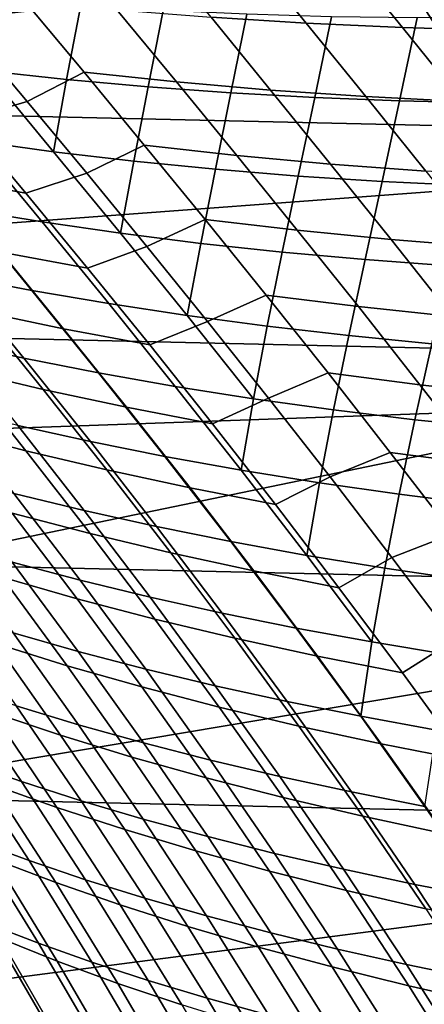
# Model space of a CAD drawing. Header units: metres. Extents: x -28 to 70, y -218 to 27.
# Tile 175 of 246: x 20.58 to 22.53, y 10.08 to 14.82. Entities that reach past the tile are written whole.
import ezdxf

# ---------------------------------------------------------------- set-up
doc = ezdxf.new("R2010")
doc.units = ezdxf.units.M
doc.layers.add('solid_10_261_002_XXX', color=7, linetype='CONTINUOUS')

msp = doc.modelspace()

# ---------------------------------------------------------------- linework, layer by layer
at = {"layer": 'solid_10_261_002_XXX'}
for points in [[(-22.099781, 16.366096, -5), (22.821917, 15.343076, -5), (23.496506, 14.288569, -5), (-22.821917, 15.343076, -5)], [(21.697779, 16.068768), (15.922037, 15.181835), (16.626568, 14.406844), (22.406605, 15.064659)], [(-22.821917, 15.343076, -5), (23.496506, 14.288569, -5), (24.122406, 13.204515, -5), (-23.496506, 14.288569, -5)], [(20.333773, 14.764504, 99.744354), (20.051678, 15.09709, 100.128433), (20.319721, 15.249328, 100.508652), (20.604708, 14.9109, 100.110512)], [(21.502508, 14.830929, 100.330246), (21.218388, 15.175406, 100.725998), (21.676451, 15.14969, 100.80378), (21.960623, 14.802289, 100.408127)], [(21.960623, 14.802289, 100.408127), (21.676451, 15.14969, 100.80378), (22.139482, 15.131412, 100.859985), (22.424004, 14.781182, 100.463669)], [(22.424004, 14.781182, 100.463669), (22.139482, 15.131412, 100.859985), (22.606834, 15.120525, 100.89389), (22.892, 14.767582, 100.496094)], [(22.406605, 15.064659), (16.626568, 14.406844), (17.293161, 13.599475), (23.069176, 14.028984)], [(22.583776, 14.90742, -0.003646), (22.406605, 15.064659), (23.069176, 14.028984)], [(20.422403, 14.572755, 128.523087), (20.80806, 14.53092, 128.376602), (20.875729, 14.888337, 127.816605), (20.484026, 14.919751, 127.946693)], [(20.618158, 14.425867, 99.374374), (20.333773, 14.764504, 99.744354), (20.604708, 14.9109, 100.110512), (20.892048, 14.566725, 99.727417)], [(20.892048, 14.566725, 99.727417), (20.604708, 14.9109, 100.110512), (21.050318, 14.867124, 100.230782), (21.337032, 14.52, 99.849052)], [(20.80806, 14.53092, 128.376602), (21.200071, 14.495576, 128.246994), (21.273012, 14.86344, 127.703445), (20.875729, 14.888337, 127.816605)], [(21.337032, 14.52, 99.849052), (21.050318, 14.867124, 100.230782), (21.502508, 14.830929, 100.330246), (21.788906, 14.480863, 99.949219)], [(21.200071, 14.495576, 128.246994), (21.59794, 14.466743, 128.134842), (21.675388, 14.845067, 127.60778), (21.273012, 14.86344, 127.703445)], [(21.788906, 14.480863, 99.949219), (21.502508, 14.830929, 100.330246), (21.960623, 14.802289, 100.408127), (22.247002, 14.449307, 100.027115)], [(21.59794, 14.466743, 128.134842), (22.001167, 14.444444, 128.040787), (22.082371, 14.833226, 127.53019), (21.675388, 14.845067, 127.60778)], [(22.001167, 14.444444, 128.040787), (22.409256, 14.428701, 127.965408), (22.493467, 14.827926, 127.47126), (22.082371, 14.833226, 127.53019)], [(22.409256, 14.428701, 127.965408), (22.821709, 14.419538, 127.909332), (22.908188, 14.829175, 127.431572), (22.493467, 14.827926, 127.47126)], [(22.247002, 14.449307, 100.027115), (21.960623, 14.802289, 100.408127), (22.424004, 14.781182, 100.463669), (22.710649, 14.425326, 100.081947)], [(22.710649, 14.425326, 100.081947), (22.424004, 14.781182, 100.463669), (22.892, 14.767582, 100.496094), (23.179182, 14.408913, 100.112907)], [(20.317354, 14.337858, 99.049667), (20.025406, 14.682957, 99.422943), (20.333773, 14.764504, 99.744354), (20.618158, 14.425867, 99.374374)], [(20.043585, 14.621038, 128.685806), (20.367292, 14.235906, 129.09523), (20.745758, 14.184101, 128.931885), (20.422403, 14.572755, 128.523087)], [(20.422403, 14.572755, 128.523087), (20.745758, 14.184101, 128.931885), (20.80806, 14.53092, 128.376602)], [(20.904852, 14.080558, 99.017387), (20.618158, 14.425867, 99.374374), (20.892048, 14.566725, 99.727417), (21.181759, 14.21618, 99.358261)], [(21.181759, 14.21618, 99.358261), (20.892048, 14.566725, 99.727417), (21.337032, 14.52, 99.849052), (21.626087, 14.166646, 99.48111)], [(20.745758, 14.184101, 128.931885), (21.13133, 14.138678, 128.785248), (21.200071, 14.495576, 128.246994), (20.80806, 14.53092, 128.376602)], [(21.13133, 14.138678, 128.785248), (21.523516, 14.099685, 128.65593), (21.59794, 14.466743, 128.134842), (21.200071, 14.495576, 128.246994)], [(21.626087, 14.166646, 99.48111), (21.337032, 14.52, 99.849052), (21.788906, 14.480863, 99.949219), (22.077591, 14.124664, 99.581879)], [(21.523516, 14.099685, 128.65593), (21.92181, 14.067156, 128.544601), (22.001167, 14.444444, 128.040787), (21.59794, 14.466743, 128.134842)], [(22.077591, 14.124664, 99.581879), (21.788906, 14.480863, 99.949219), (22.247002, 14.449307, 100.027115), (22.535593, 14.090241, 99.659737)], [(21.92181, 14.067156, 128.544601), (22.325705, 14.041125, 128.451889), (22.409256, 14.428701, 127.965408), (22.001167, 14.444444, 128.040787)], [(22.535593, 14.090241, 99.659737), (22.247002, 14.449307, 100.027115), (22.710649, 14.425326, 100.081947), (22.999413, 14.063385, 99.71386)], [(20.194448, 14.05962, 98.50293), (19.89854, 14.409856, 98.865646), (20.317354, 14.337858, 99.049667), (20.611698, 13.985298, 98.689575)], [(20.611698, 13.985298, 98.689575), (20.317354, 14.337858, 99.049667), (20.618158, 14.425867, 99.374374), (20.904852, 14.080558, 99.017387)], [(22.325705, 14.041125, 128.451889), (22.734695, 14.021626, 128.378433), (22.821709, 14.419538, 127.909332), (22.409256, 14.428701, 127.965408)], [(-23.496506, 14.288569, -5), (24.122406, 13.204515, -5), (24.698545, 12.092615, -5), (-24.122406, 13.204515, -5)], [(19.996363, 14.293963, 129.274582), (20.319609, 13.907811, 129.665237), (20.689816, 13.846791, 129.484756), (20.367292, 14.235906, 129.09523)], [(20.367292, 14.235906, 129.09523), (20.689816, 13.846791, 129.484756), (21.067806, 13.791916, 129.320679), (20.745758, 14.184101, 128.931885)], [(21.193876, 13.727955, 98.672318), (20.904852, 14.080558, 99.017387), (21.181759, 14.21618, 99.358261), (21.473862, 13.858644, 99.001938)], [(21.473862, 13.858644, 99.001938), (21.181759, 14.21618, 99.358261), (21.626087, 14.166646, 99.48111), (21.917494, 13.806479, 99.125885)], [(20.745758, 14.184101, 128.931885), (21.067806, 13.791916, 129.320679), (21.13133, 14.138678, 128.785248)], [(21.917494, 13.806479, 99.125885), (21.626087, 14.166646, 99.48111), (22.077591, 14.124664, 99.581879), (22.36857, 13.761787, 99.227188)], [(21.067806, 13.791916, 129.320679), (21.453146, 13.743319, 129.173706), (21.523516, 14.099685, 128.65593), (21.13133, 14.138678, 128.785248)], [(22.36857, 13.761787, 99.227188), (22.077591, 14.124664, 99.581879), (22.535593, 14.090241, 99.659737), (22.826399, 13.724586, 99.304993)], [(20.908463, 13.624587, 98.341484), (20.611698, 13.985298, 98.689575), (20.904852, 14.080558, 99.017387), (21.193876, 13.727955, 98.672318)], [(21.453146, 13.743319, 129.173706), (21.845335, 13.701056, 129.044525), (21.92181, 14.067156, 128.544601), (21.523516, 14.099685, 128.65593)], [(21.845335, 13.701056, 129.044525), (22.243862, 13.665173, 128.933777), (22.325705, 14.041125, 128.451889), (21.92181, 14.067156, 128.544601)], [(23.069176, 14.028984), (17.293161, 13.599475), (17.920586, 12.761367), (23.683634, 12.964748)], [(20.492748, 13.700916, 98.15242), (20.194448, 14.05962, 98.50293), (20.611698, 13.985298, 98.689575), (20.908463, 13.624587, 98.341484)], [(22.243862, 13.665173, 128.933777), (22.648207, 13.635708, 128.842148), (22.734695, 14.021626, 128.378433), (22.325705, 14.041125, 128.451889)], [(19.957588, 13.974817, 129.86142), (20.280605, 13.586061, 130.235291), (20.641558, 13.516796, 130.037521), (20.319609, 13.907811, 129.665237)], [(20.319609, 13.907811, 129.665237), (20.641558, 13.516796, 130.037521), (21.010921, 13.453378, 129.855789), (20.689816, 13.846791, 129.484756)], [(20.689816, 13.846791, 129.484756), (21.010921, 13.453378, 129.855789), (21.388288, 13.395966, 129.690842), (21.067806, 13.791916, 129.320679)], [(21.485247, 13.367437, 98.338081), (21.193876, 13.727955, 98.672318), (21.473862, 13.858644, 99.001938), (21.768373, 13.493494, 98.657341)], [(21.768373, 13.493494, 98.657341), (21.473862, 13.858644, 99.001938), (21.917494, 13.806479, 99.125885), (22.211269, 13.438914, 98.78231)], [(20.389751, 13.417784, 97.601646), (20.087278, 13.784186, 97.943855), (20.492748, 13.700916, 98.15242), (20.793459, 13.333026, 97.812874)], [(21.067806, 13.791916, 129.320679), (21.388288, 13.395966, 129.690842), (21.453146, 13.743319, 129.173706)], [(22.211269, 13.438914, 98.78231), (21.917494, 13.806479, 99.125885), (22.36857, 13.761787, 99.227188), (22.661854, 13.391686, 98.884117)], [(21.388288, 13.395966, 129.690842), (21.773228, 13.344699, 129.543396), (21.845335, 13.701056, 129.044525), (21.453146, 13.743319, 129.173706)], [(22.661854, 13.391686, 98.884117), (22.36857, 13.761787, 99.227188), (22.826399, 13.724586, 99.304993), (23.119421, 13.35184, 98.961884)], [(20.793459, 13.333026, 97.812874), (20.492748, 13.700916, 98.15242), (20.908463, 13.624587, 98.341484), (21.207666, 13.255036, 98.004204)], [(21.207666, 13.255036, 98.004204), (20.908463, 13.624587, 98.341484), (21.193876, 13.727955, 98.672318), (21.485247, 13.367437, 98.338081)], [(21.773228, 13.344699, 129.543396), (22.16523, 13.299638, 129.414108), (22.243862, 13.665173, 128.933777), (21.845335, 13.701056, 129.044525)], [(19.928474, 13.661014, 130.44838), (20.251499, 13.267753, 130.807404), (20.602234, 13.191367, 130.5923), (20.280605, 13.586061, 130.235291)], [(22.16523, 13.299638, 129.414108), (22.56377, 13.260832, 129.303711), (22.648207, 13.635708, 128.842148), (22.243862, 13.665173, 128.933777)], [(20.280605, 13.586061, 130.235291), (20.602234, 13.191367, 130.5923), (20.961994, 13.120507, 130.392838), (20.641558, 13.516796, 130.037521)], [(20.303797, 13.13334, 97.036545), (19.997093, 13.509109, 97.371498), (20.389751, 13.417784, 97.601646), (20.694511, 13.041119, 97.269554)], [(20.641558, 13.516796, 130.037521), (20.961994, 13.120507, 130.392838), (21.33037, 13.055332, 130.209747), (21.010921, 13.453378, 129.855789)], [(21.010921, 13.453378, 129.855789), (21.33037, 13.055332, 130.209747), (21.706951, 12.996001, 130.043777), (21.388288, 13.395966, 129.690842)], [(21.778975, 12.998388, 98.013611), (21.485247, 13.367437, 98.338081), (21.768373, 13.493494, 98.657341), (22.06531, 13.120111, 98.323349)], [(22.06531, 13.120111, 98.323349), (21.768373, 13.493494, 98.657341), (22.211269, 13.438914, 98.78231), (22.507425, 13.063366, 98.449295)], [(20.694511, 13.041119, 97.269554), (20.389751, 13.417784, 97.601646), (20.793459, 13.333026, 97.812874), (21.096512, 12.955272, 97.483292)], [(22.507425, 13.063366, 98.449295), (22.211269, 13.438914, 98.78231), (22.661854, 13.391686, 98.884117), (22.957449, 13.013817, 98.55162)], [(21.509241, 12.875998, 97.676773), (21.207666, 13.255036, 98.004204), (21.485247, 13.367437, 98.338081), (21.778975, 12.998388, 98.013611)], [(21.388288, 13.395966, 129.690842), (21.706951, 12.996001, 130.043777), (21.773228, 13.344699, 129.543396)], [(21.096512, 12.955272, 97.483292), (20.793459, 13.333026, 97.812874), (21.207666, 13.255036, 98.004204), (21.509241, 12.875998, 97.676773)], [(21.706951, 12.996001, 130.043777), (22.091303, 12.942653, 129.895645), (22.16523, 13.299638, 129.414108), (21.773228, 13.344699, 129.543396)], [(20.251499, 13.267753, 130.807404), (20.572926, 12.867257, 131.150711), (20.92218, 12.790133, 130.933533), (20.602234, 13.191367, 130.5923)], [(22.091303, 12.942653, 129.895645), (22.482903, 12.895351, 129.766068), (22.56377, 13.260832, 129.303711), (22.16523, 13.299638, 129.414108)], [(22.482903, 12.895351, 129.766068), (22.88122, 12.854147, 129.655731), (22.968323, 13.228327, 129.21286), (22.56377, 13.260832, 129.303711)], [(20.235416, 12.844992, 96.457413), (19.924925, 13.231738, 96.785225), (20.303797, 13.13334, 97.036545), (20.612215, 12.746341, 96.711739)], [(-24.122406, 13.204515, -5), (24.698545, 12.092615, -5), (25.223248, 10.956131, -5), (-24.698545, 12.092615, -5)], [(20.602234, 13.191367, 130.5923), (20.92218, 12.790133, 130.933533), (21.280647, 12.718354, 130.7323), (20.961994, 13.120507, 130.392838)], [(20.612215, 12.746341, 96.711739), (20.303797, 13.13334, 97.036545), (20.694511, 13.041119, 97.269554), (21.001078, 12.653659, 96.947441)], [(20.961994, 13.120507, 130.392838), (21.280647, 12.718354, 130.7323), (21.647915, 12.652079, 130.547745), (21.33037, 13.055332, 130.209747)], [(22.074831, 12.620292, 97.698395), (21.778975, 12.998388, 98.013611), (22.06531, 13.120111, 98.323349), (22.364605, 12.737907, 97.999054)], [(22.364605, 12.737907, 97.999054), (22.06531, 13.120111, 98.323349), (22.507425, 13.063366, 98.449295), (22.805899, 12.679284, 98.125969)], [(21.001078, 12.653659, 96.947441), (20.694511, 13.041119, 97.269554), (21.096512, 12.955272, 97.483292), (21.401443, 12.56714, 97.163528)], [(21.33037, 13.055332, 130.209747), (21.647915, 12.652079, 130.547745), (21.706951, 12.996001, 130.043777)], [(22.805899, 12.679284, 98.125969), (22.507425, 13.063366, 98.449295), (22.957449, 13.013817, 98.55162), (23.255293, 12.627665, 98.228836)], [(21.81275, 12.486976, 97.359032), (21.509241, 12.875998, 97.676773), (21.778975, 12.998388, 98.013611), (22.074831, 12.620292, 97.698395)], [(21.647915, 12.652079, 130.547745), (22.023567, 12.591462, 130.380615), (22.091303, 12.942653, 129.895645), (21.706951, 12.996001, 130.043777)], [(23.683634, 12.964748), (17.920586, 12.761367), (18.507654, 11.893956)], [(23.683634, 12.964748), (18.507654, 11.893956), (19.052479, 11.000106), (24.2493, 11.873136)], [(20.233301, 12.949572, 131.383072), (20.554363, 12.541088, 131.713669), (20.892305, 12.458862, 131.478973), (20.572926, 12.867257, 131.150711)], [(21.401443, 12.56714, 97.163528), (21.096512, 12.955272, 97.483292), (21.509241, 12.875998, 97.676773), (21.81275, 12.486976, 97.359032)], [(22.023567, 12.591462, 130.380615), (22.407162, 12.53664, 130.231644), (22.482903, 12.895351, 129.766068), (22.091303, 12.942653, 129.895645)], [(22.407162, 12.53664, 130.231644), (22.798168, 12.487678, 130.101562), (22.88122, 12.854147, 129.655731), (22.482903, 12.895351, 129.766068)], [(20.546888, 12.446047, 96.140038), (20.235416, 12.844992, 96.457413), (20.612215, 12.746341, 96.711739), (20.921745, 12.347606, 96.397163)], [(20.572926, 12.867257, 131.150711), (20.892305, 12.458862, 131.478973), (21.240055, 12.381637, 131.259735), (20.92218, 12.790133, 130.933533)], [(20.92218, 12.790133, 130.933533), (21.240055, 12.381637, 131.259735), (21.597191, 12.309564, 131.056702), (21.280647, 12.718354, 130.7323)], [(20.921745, 12.347606, 96.397163), (20.612215, 12.746341, 96.711739), (21.001078, 12.653659, 96.947441), (21.308876, 12.254914, 96.635361)], [(22.372347, 12.232733, 97.392471), (22.074831, 12.620292, 97.698395), (22.364605, 12.737907, 97.999054), (22.665865, 12.346436, 97.684311)], [(22.665865, 12.346436, 97.684311), (22.364605, 12.737907, 97.999054), (22.805899, 12.679284, 98.125969), (23.106312, 12.286247, 97.812187)], [(21.280647, 12.718354, 130.7323), (21.597191, 12.309564, 131.056702), (21.963289, 12.242792, 130.870636), (21.647915, 12.652079, 130.547745)], [(21.308876, 12.254914, 96.635361), (21.001078, 12.653659, 96.947441), (21.401443, 12.56714, 97.163528), (21.707705, 12.168157, 96.853653)], [(21.647915, 12.652079, 130.547745), (21.963289, 12.242792, 130.870636), (22.023567, 12.591462, 130.380615)], [(20.22665, 12.628163, 131.963089), (20.546961, 12.209647, 132.281754), (20.872871, 12.123445, 132.029831), (20.554363, 12.541088, 131.713669)], [(22.117662, 12.087518, 97.051048), (21.81275, 12.486976, 97.359032), (22.074831, 12.620292, 97.698395), (22.372347, 12.232733, 97.392471)], [(20.498653, 12.13751, 95.55526), (20.184874, 12.550052, 95.864975), (20.546888, 12.446047, 96.140038), (20.858681, 12.034414, 95.833183)], [(21.707705, 12.168157, 96.853653), (21.401443, 12.56714, 97.163528), (21.81275, 12.486976, 97.359032), (22.117662, 12.087518, 97.051048)], [(21.963289, 12.242792, 130.870636), (22.337931, 12.181476, 130.702271), (22.407162, 12.53664, 130.231644), (22.023567, 12.591462, 130.380615)], [(20.554363, 12.541088, 131.713669), (20.872871, 12.123445, 132.029831), (21.209185, 12.0419, 131.792877), (20.892305, 12.458862, 131.478973)], [(22.337931, 12.181476, 130.702271), (22.720663, 12.125742, 130.552338), (22.798168, 12.487678, 130.101562), (22.407162, 12.53664, 130.231644)], [(20.892305, 12.458862, 131.478973), (21.209185, 12.0419, 131.792877), (21.555468, 11.965156, 131.571625), (21.240055, 12.381637, 131.259735)], [(20.858681, 12.034414, 95.833183), (20.546888, 12.446047, 96.140038), (20.921745, 12.347606, 96.397163), (21.231756, 11.936661, 96.092896)], [(21.240055, 12.381637, 131.259735), (21.555468, 11.965156, 131.571625), (21.911293, 11.893355, 131.366821), (21.597191, 12.309564, 131.056702)], [(21.231756, 11.936661, 96.092896), (20.921745, 12.347606, 96.397163), (21.308876, 12.254914, 96.635361), (21.617294, 11.844423, 96.33342)], [(22.671045, 11.835299, 97.095886), (22.372347, 12.232733, 97.392471), (22.665865, 12.346436, 97.684311), (22.968607, 11.945283, 97.379173)], [(20.231884, 12.300364, 132.547882), (20.55085, 11.869931, 132.855133), (20.864075, 11.780821, 132.586441), (20.546961, 12.209647, 132.281754)], [(21.597191, 12.309564, 131.056702), (21.911293, 11.893355, 131.366821), (22.276228, 11.826641, 131.17923), (21.963289, 12.242792, 130.870636)], [(20.467083, 11.818431, 94.958588), (20.152254, 12.245776, 95.260132), (20.498653, 12.13751, 95.55526), (20.811495, 11.711761, 95.256584)], [(21.617294, 11.844423, 96.33342), (21.308876, 12.254914, 96.635361), (21.707705, 12.168157, 96.853653), (22.014711, 11.757875, 96.553749)], [(21.963289, 12.242792, 130.870636), (22.276228, 11.826641, 131.17923), (22.337931, 12.181476, 130.702271)], [(22.423422, 11.677192, 96.752899), (22.117662, 12.087518, 97.051048), (22.372347, 12.232733, 97.392471), (22.671045, 11.835299, 97.095886)], [(20.546961, 12.209647, 132.281754), (20.864075, 11.780821, 132.586441), (21.188309, 11.696034, 132.332153), (20.872871, 12.123445, 132.029831)], [(22.276228, 11.826641, 131.17923), (22.649839, 11.765156, 131.009598), (22.720663, 12.125742, 130.552338), (22.337931, 12.181476, 130.702271)], [(20.811495, 11.711761, 95.256584), (20.498653, 12.13751, 95.55526), (20.858681, 12.034414, 95.833183), (21.169741, 11.610042, 95.537117)], [(20.872871, 12.123445, 132.029831), (21.188309, 11.696034, 132.332153), (21.523106, 11.615705, 132.093063), (21.209185, 12.0419, 131.792877)], [(22.014711, 11.757875, 96.553749), (21.707705, 12.168157, 96.853653), (22.117662, 12.087518, 97.051048), (22.423422, 11.677192, 96.752899)], [(-24.698545, 12.092615, -5), (25.223248, 10.956131, -5), (25.695839, 9.796626, -5), (-25.223248, 10.956131, -5)], [(21.169741, 11.610042, 95.537117), (20.858681, 12.034414, 95.833183), (21.231756, 11.936661, 96.092896), (21.541225, 11.513436, 95.799202)], [(21.209185, 12.0419, 131.792877), (21.523106, 11.615705, 132.093063), (21.868027, 11.539966, 131.869904), (21.555468, 11.965156, 131.571625)], [(20.249075, 11.963233, 133.137512), (20.56591, 11.519182, 133.433685), (20.865849, 11.428157, 133.148743), (20.55085, 11.869931, 132.855133)], [(21.541225, 11.513436, 95.799202), (21.231756, 11.936661, 96.092896), (21.617294, 11.844423, 96.33342), (21.925348, 11.422103, 96.04184)], [(21.555468, 11.965156, 131.571625), (21.868027, 11.539966, 131.869904), (22.222626, 11.468949, 131.663422), (21.911293, 11.893355, 131.366821)], [(20.451307, 11.486955, 94.351524), (20.1371, 11.929888, 94.644142), (20.467083, 11.818431, 94.958588), (20.779337, 11.377734, 94.668777)], [(21.911293, 11.893355, 131.366821), (22.222626, 11.468949, 131.663422), (22.276228, 11.826641, 131.17923)], [(24.2493, 11.873136), (19.052479, 11.000106), (19.55442, 10.080904), (24.764498, 10.757257)], [(20.55085, 11.869931, 132.855133), (20.865849, 11.428157, 133.148743), (21.177416, 11.341139, 132.877686), (20.864075, 11.780821, 132.586441)], [(21.925348, 11.422103, 96.04184), (21.617294, 11.844423, 96.33342), (22.014711, 11.757875, 96.553749), (22.321508, 11.336203, 96.264038)], [(20.779337, 11.377734, 94.668777), (20.467083, 11.818431, 94.958588), (20.811495, 11.711761, 95.256584), (21.122011, 11.273095, 94.969345)], [(22.222626, 11.468949, 131.663422), (22.586462, 11.402789, 131.47438), (22.649839, 11.765156, 131.009598), (22.276228, 11.826641, 131.17923)], [(22.729111, 11.255896, 96.464798), (22.423422, 11.677192, 96.752899), (22.671045, 11.835299, 97.095886), (22.970327, 11.427684, 96.808739)], [(20.864075, 11.780821, 132.586441), (21.177416, 11.341139, 132.877686), (21.500158, 11.258249, 132.621246), (21.188309, 11.696034, 132.332153)], [(22.321508, 11.336203, 96.264038), (22.014711, 11.757875, 96.553749), (22.423422, 11.677192, 96.752899), (22.729111, 11.255896, 96.464798)], [(20.002516, 11.712492, 134.04187), (20.318228, 11.25028, 134.329697), (20.59177, 11.154876, 134.016876), (20.278032, 11.61406, 133.731705)], [(21.122011, 11.273095, 94.969345), (20.811495, 11.711761, 95.256584), (21.169741, 11.610042, 95.537117), (21.47872, 11.173188, 95.252228)], [(21.188309, 11.696034, 132.332153), (21.500158, 11.258249, 132.621246), (21.833618, 11.179609, 132.380219), (21.523106, 11.615705, 132.093063)], [(20.278032, 11.61406, 133.731705), (20.59177, 11.154876, 134.016876), (20.87788, 11.062875, 133.716385), (20.56591, 11.519182, 133.433685)], [(21.47872, 11.173188, 95.252228), (21.169741, 11.610042, 95.537117), (21.541225, 11.513436, 95.799202), (21.848846, 11.078156, 95.516434)], [(21.523106, 11.615705, 132.093063), (21.833618, 11.179609, 132.380219), (22.177338, 11.105341, 132.155304), (21.868027, 11.539966, 131.869904)], [(20.450195, 11.1413, 93.735931), (20.138405, 11.600461, 94.018738), (20.451307, 11.486955, 94.351524), (20.761209, 11.030613, 94.071404)], [(20.56591, 11.519182, 133.433685), (20.87788, 11.062875, 133.716385), (21.176241, 10.974554, 133.429184), (20.865849, 11.428157, 133.148743)], [(21.848846, 11.078156, 95.516434), (21.541225, 11.513436, 95.799202), (21.925348, 11.422103, 96.04184), (22.231771, 10.988146, 95.760963)], [(21.868027, 11.539966, 131.869904), (22.177338, 11.105341, 132.155304), (22.530859, 11.035564, 131.947281), (22.222626, 11.468949, 131.663422)], [(20.761209, 11.030613, 94.071404), (20.451307, 11.486955, 94.351524), (20.779337, 11.377734, 94.668777), (21.087582, 10.924029, 94.391136)], [(22.222626, 11.468949, 131.663422), (22.530859, 11.035564, 131.947281), (22.586462, 11.402789, 131.47438)], [(20.865849, 11.428157, 133.148743), (21.176241, 10.974554, 133.429184), (21.486406, 10.890054, 133.156036), (21.177416, 11.341139, 132.877686)], [(22.231771, 10.988146, 95.760963), (21.925348, 11.422103, 96.04184), (22.321508, 11.336203, 96.264038), (22.626879, 10.903299, 95.984833)], [(21.087582, 10.924029, 94.391136), (20.779337, 11.377734, 94.668777), (21.122011, 11.273095, 94.969345), (21.428812, 10.821821, 94.693977)], [(20.057528, 11.348771, 134.653854), (20.36887, 10.86972, 134.930328), (20.627693, 10.774755, 134.603729), (20.318228, 11.25028, 134.329697)], [(21.177416, 11.341139, 132.877686), (21.486406, 10.890054, 133.156036), (21.807905, 10.809483, 132.89772), (21.500158, 11.258249, 132.621246)], [(22.626879, 10.903299, 95.984833), (22.321508, 11.336203, 96.264038), (22.729111, 11.255896, 96.464798), (23.033552, 10.823762, 96.187035)], [(21.428812, 10.821821, 94.693977), (21.122011, 11.273095, 94.969345), (21.47872, 11.173188, 95.252228), (21.784266, 10.724121, 94.978912)], [(20.462416, 10.780018, 93.114006), (20.1549, 11.255675, 93.386055), (20.450195, 11.1413, 93.735931), (20.755888, 10.668991, 93.466431)], [(20.318228, 11.25028, 134.329697), (20.627693, 10.774755, 134.603729), (20.899578, 10.682747, 134.28862), (20.59177, 11.154876, 134.016876)], [(21.500158, 11.258249, 132.621246), (21.807905, 10.809483, 132.89772), (22.140263, 10.732947, 132.654968), (21.833618, 11.179609, 132.380219)], [(21.833618, 11.179609, 132.380219), (22.140263, 10.732947, 132.654968), (22.483007, 10.660558, 132.428543), (22.177338, 11.105341, 132.155304)], [(20.755888, 10.668991, 93.466431), (20.450195, 11.1413, 93.735931), (20.761209, 11.030613, 94.071404), (21.065327, 10.561503, 93.804245)], [(20.59177, 11.154876, 134.016876), (20.899578, 10.682747, 134.28862), (21.184233, 10.593991, 133.986023), (20.87788, 11.062875, 133.716385)], [(21.784266, 10.724121, 94.978912), (21.47872, 11.173188, 95.252228), (21.848846, 11.078156, 95.516434), (22.153307, 10.631056, 95.244972)], [(22.177338, 11.105341, 132.155304), (22.483007, 10.660558, 132.428543), (22.835665, 10.592422, 132.219193), (22.530859, 11.035564, 131.947281)], [(20.87788, 11.062875, 133.716385), (21.184233, 10.593991, 133.986023), (21.481327, 10.508744, 133.696884), (21.176241, 10.974554, 133.429184)], [(22.153307, 10.631056, 95.244972), (21.848846, 11.078156, 95.516434), (22.231771, 10.988146, 95.760963), (22.535294, 10.542752, 95.49115)], [(21.065327, 10.561503, 93.804245), (20.761209, 11.030613, 94.071404), (21.087582, 10.924029, 94.391136), (21.390352, 10.457937, 94.126122)], [(22.535294, 10.542752, 95.49115), (22.231771, 10.988146, 95.760963), (22.626879, 10.903299, 95.984833), (22.92959, 10.459336, 95.716461)], [(-25.223248, 10.956131, -5), (25.695839, 9.796626, -5), (26.115135, 8.616775, -5), (-25.695839, 9.796626, -5)], [(20.1234, 10.967349, 135.267456), (20.428904, 10.471076, 135.532043), (20.672585, 10.377402, 135.192657), (20.36887, 10.86972, 134.930328)], [(21.176241, 10.974554, 133.429184), (21.481327, 10.508744, 133.696884), (21.7904, 10.427128, 133.421997), (21.486406, 10.890054, 133.156036)], [(20.486773, 10.402253, 92.487839), (20.185287, 10.894194, 92.748291), (20.462416, 10.780018, 93.114006), (20.762091, 10.291941, 92.855965)], [(21.390352, 10.457937, 94.126122), (21.087582, 10.924029, 94.391136), (21.428812, 10.821821, 94.693977), (21.730444, 10.358541, 94.430908)], [(20.36887, 10.86972, 134.930328), (20.672585, 10.377402, 135.192657), (20.929852, 10.286289, 134.863953), (20.627693, 10.774755, 134.603729)], [(21.486406, 10.890054, 133.156036), (21.7904, 10.427128, 133.421997), (22.110956, 10.349238, 133.162094), (21.807905, 10.809483, 132.89772)], [(21.730444, 10.358541, 94.430908), (21.428812, 10.821821, 94.693977), (21.784266, 10.724121, 94.978912), (22.084946, 10.263427, 94.717613)], [(21.807905, 10.809483, 132.89772), (22.110956, 10.349238, 133.162094), (22.442507, 10.275168, 132.917923), (22.140263, 10.732947, 132.654968)], [(24.764498, 10.757257), (19.55442, 10.080904), (20.011904, 9.139086), (25.228384, 9.619168)], [(20.762091, 10.291941, 92.855965), (20.462416, 10.780018, 93.114006), (20.755888, 10.668991, 93.466431), (21.054018, 10.184661, 93.210609)], [(20.627693, 10.774755, 134.603729), (20.929852, 10.286289, 134.863953), (21.200399, 10.198007, 134.546936), (20.899578, 10.682747, 134.28862)], [(22.084946, 10.263427, 94.717613), (21.784266, 10.724121, 94.978912), (22.153307, 10.631056, 95.244972), (22.45319, 10.172703, 94.985245)], [(22.140263, 10.732947, 132.654968), (22.442507, 10.275168, 132.917923), (22.784555, 10.205011, 132.690231), (22.483007, 10.660558, 132.428543)], [(21.054018, 10.184661, 93.210609), (20.755888, 10.668991, 93.466431), (21.065327, 10.561503, 93.804245), (21.36216, 10.08077, 93.550461)], [(20.899578, 10.682747, 134.28862), (21.200399, 10.198007, 134.546936), (21.483919, 10.112824, 134.242569), (21.184233, 10.593991, 133.986023)], [(22.483007, 10.660558, 132.428543), (22.784555, 10.205011, 132.690231), (23.136614, 10.138863, 132.479782), (22.835665, 10.592422, 132.219193)], [(22.45319, 10.172703, 94.985245), (22.153307, 10.631056, 95.244972), (22.535294, 10.542752, 95.49115), (22.834518, 10.086476, 95.232826)], [(20.199114, 10.567039, 135.881088), (20.497271, 10.053499, 136.133179), (20.725332, 9.961864, 135.782043), (20.428904, 10.471076, 135.532043)], [(21.36216, 10.08077, 93.550461), (21.065327, 10.561503, 93.804245), (21.390352, 10.457937, 94.126122), (21.686119, 9.980621, 93.874199)], [(21.184233, 10.593991, 133.986023), (21.483919, 10.112824, 134.242569), (21.780067, 10.030976, 133.951843), (21.481327, 10.508744, 133.696884)], [(20.522295, 10.007246, 91.859428), (20.228456, 10.515239, 92.107567), (20.486773, 10.402253, 92.487839), (20.778749, 9.898628, 92.242012)], [(20.428904, 10.471076, 135.532043), (20.725332, 9.961864, 135.782043), (20.967537, 9.872439, 135.44075), (20.672585, 10.377402, 135.192657)], [(21.481327, 10.508744, 133.696884), (21.780067, 10.030976, 133.951843), (22.08836, 9.95257, 133.675507), (21.7904, 10.427128, 133.421997)], [(21.686119, 9.980621, 93.874199), (21.390352, 10.457937, 94.126122), (21.730444, 10.358541, 94.430908), (22.025349, 9.884436, 94.180664)], [(21.7904, 10.427128, 133.421997), (22.08836, 9.95257, 133.675507), (22.408283, 9.877685, 133.414322), (22.110956, 10.349238, 133.162094)], [(20.778749, 9.898628, 92.242012), (20.486773, 10.402253, 92.487839), (20.762091, 10.291941, 92.855965), (21.052496, 9.792601, 92.612267)], [(20.672585, 10.377402, 135.192657), (20.967537, 9.872439, 135.44075), (21.22356, 9.78547, 135.110306), (20.929852, 10.286289, 134.863953)], [(22.025349, 9.884436, 94.180664), (21.730444, 10.358541, 94.430908), (22.084946, 10.263427, 94.717613), (22.379164, 9.792306, 94.468872)], [(22.110956, 10.349238, 133.162094), (22.408283, 9.877685, 133.414322), (22.739325, 9.806398, 133.169022), (22.442507, 10.275168, 132.917923)], [(21.052496, 9.792601, 92.612267), (20.762091, 10.291941, 92.855965), (21.054018, 10.184661, 93.210609), (21.343122, 9.689487, 92.968872)], [(20.929852, 10.286289, 134.863953), (21.22356, 9.78547, 135.110306), (21.49308, 9.701202, 134.791687), (21.200399, 10.198007, 134.546936)], [(22.379164, 9.792306, 94.468872), (22.084946, 10.263427, 94.717613), (22.45319, 10.172703, 94.985245), (22.746876, 9.704319, 94.737846)], [(22.442507, 10.275168, 132.917923), (22.739325, 9.806398, 133.169022), (23.080969, 9.738791, 132.940353), (22.784555, 10.205011, 132.690231)], [(21.343122, 9.689487, 92.968872), (21.054018, 10.184661, 93.210609), (21.36216, 10.08077, 93.550461), (21.650211, 9.589616, 93.310493)], [(21.200399, 10.198007, 134.546936), (21.49308, 9.701202, 134.791687), (21.775778, 9.619884, 134.485901), (21.483919, 10.112824, 134.242569)], [(20.283672, 10.147098, 136.493149), (20.573025, 9.616374, 136.732193), (20.784929, 9.527419, 136.3703), (20.497271, 10.053499, 136.133179)], [(22.746876, 9.704319, 94.737846), (22.45319, 10.172703, 94.985245), (22.834518, 10.086476, 95.232826), (23.127792, 9.620564, 94.98661)], [(20.568323, 9.594154, 91.230537), (20.283546, 10.118126, 91.465828), (20.522295, 10.007246, 91.859428), (20.805103, 9.488134, 91.626389)], [(21.483919, 10.112824, 134.242569), (21.775778, 9.619884, 134.485901), (22.071287, 9.541727, 134.193878), (21.780067, 10.030976, 133.951843)]]:
    msp.add_3dface(points, dxfattribs=at)

doc.saveas('drawing.dxf')
